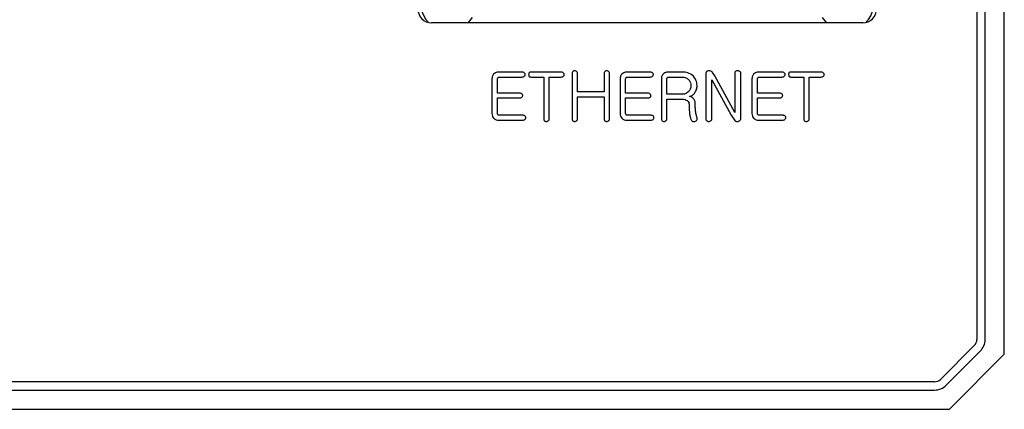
# Model space of a CAD drawing. Header units: millimetres. Extents: x 15756 to 16324, y 1603 to 1933.
# Tile 3 of 48: x 16034 to 16069, y 1625 to 1639. Entities that reach past the tile are written whole.
import ezdxf

# ---------------------------------------------------------------- set-up
doc = ezdxf.new("R2010")
doc.units = ezdxf.units.MM

msp = doc.modelspace()

# ---------------------------------------------------------------- linework, layer by layer
at = {"color": 7, "linetype": 'Continuous', "lineweight": 25}
for p, q in [((16069.41, 1626.65), (16069.41, 1664.15)), ((16068.41, 1662.85), (16068.41, 1627.188)), ((16068.71, 1627.188), (16068.71, 1662.85)), ((16050.029, 1638.9), (16049.885, 1638.711)), ((16062.935, 1638.711), (16062.791, 1638.9)), ((16064.26, 1638.7), (16048.56, 1638.7)), ((16051.85, 1636.913), (16050.999, 1636.913)), ((16053.268, 1636.913), (16052.17, 1636.913)), ((16056.515, 1636.913), (16055.665, 1636.913)), ((16057.696, 1636.913), (16057.168, 1636.913)), ((16061.316, 1636.913), (16060.465, 1636.913)), ((16062.734, 1636.913), (16061.636, 1636.913)), ((16050.755, 1636.666), (16050.755, 1635.408)), ((16050.957, 1636.15), (16050.957, 1636.652)), ((16051.016, 1636.734), (16051.849, 1636.734)), ((16052.17, 1636.734), (16052.64, 1636.734)), ((16052.64, 1636.734), (16052.64, 1635.213)), ((16052.841, 1636.734), (16053.268, 1636.734)), ((16052.841, 1635.213), (16052.841, 1636.734)), ((16053.671, 1636.859), (16053.671, 1635.216)), ((16053.873, 1636.195), (16053.873, 1636.859)), ((16054.838, 1636.859), (16054.838, 1636.195)), ((16055.04, 1635.216), (16055.04, 1636.859)), ((16055.421, 1636.666), (16055.421, 1635.408)), ((16055.623, 1636.15), (16055.623, 1636.652)), ((16055.681, 1636.734), (16056.515, 1636.734)), ((16056.924, 1636.665), (16056.924, 1635.22)), ((16057.126, 1636.106), (16057.126, 1636.652)), ((16057.184, 1636.734), (16057.67, 1636.734)), ((16058.539, 1636.842), (16058.539, 1635.225)), ((16058.763, 1636.637), (16059.46, 1635.352)), ((16058.763, 1635.218), (16058.763, 1636.637)), ((16058.873, 1636.776), (16058.784, 1636.899)), ((16059.593, 1635.437), (16058.873, 1636.776)), ((16059.593, 1636.873), (16059.593, 1635.437)), ((16059.818, 1635.237), (16059.818, 1636.872)), ((16060.221, 1636.666), (16060.221, 1635.408)), ((16060.423, 1636.15), (16060.423, 1636.652)), ((16060.482, 1636.734), (16061.315, 1636.734)), ((16061.636, 1636.734), (16062.106, 1636.734)), ((16062.106, 1636.734), (16062.106, 1635.213)), ((16062.307, 1636.734), (16062.734, 1636.734)), ((16062.307, 1635.213), (16062.307, 1636.734)), ((16054.838, 1636.195), (16053.873, 1636.195)), ((16051.757, 1636.15), (16050.957, 1636.15)), ((16050.957, 1635.971), (16051.757, 1635.971)), ((16050.957, 1635.42), (16050.957, 1635.971)), ((16053.873, 1636.016), (16054.838, 1636.016)), ((16053.873, 1635.216), (16053.873, 1636.016)), ((16054.838, 1636.016), (16054.838, 1635.216)), ((16056.423, 1636.15), (16055.623, 1636.15)), ((16055.623, 1635.971), (16056.423, 1635.971)), ((16055.623, 1635.42), (16055.623, 1635.971)), ((16057.67, 1636.106), (16057.126, 1636.106)), ((16057.126, 1635.926), (16057.683, 1635.926)), ((16057.126, 1635.22), (16057.126, 1635.926)), ((16061.223, 1636.15), (16060.423, 1636.15)), ((16060.423, 1635.971), (16061.223, 1635.971)), ((16060.423, 1635.42), (16060.423, 1635.971)), ((16050.997, 1635.163), (16051.87, 1635.163)), ((16051.869, 1635.343), (16051.015, 1635.343)), ((16055.663, 1635.163), (16056.536, 1635.163)), ((16056.535, 1635.343), (16055.68, 1635.343)), ((16059.46, 1635.352), (16059.596, 1635.158)), ((16060.463, 1635.163), (16061.336, 1635.163)), ((16061.336, 1635.343), (16060.481, 1635.343)), ((16068.322, 1626.976), (16067.084, 1625.738)), ((16067.296, 1625.526), (16068.534, 1626.764)), ((16067.41, 1624.65), (16069.41, 1626.65)), ((16066.872, 1625.65), (16014.948, 1625.65)), ((16014.948, 1625.35), (16066.872, 1625.35)), ((16014.41, 1624.65), (16067.41, 1624.65))]:
    msp.add_line(p, q, dxfattribs=at)
for centre, radius, start, end in [((16049.167, 1639.407), 1, 155.1085, 223.9682), ((16063.653, 1639.407), 1, 316.0318, 24.8915), ((16048.56, 1639.2), 0.5, 180, 270), ((16064.26, 1639.2), 0.5, 270, 0), ((16068.11, 1627.188), 0.3, 315, 0), ((16068.11, 1627.188), 0.6, 315, 0), ((16066.872, 1625.95), 0.3, 270, 315), ((16066.872, 1625.95), 0.6, 270, 315)]:
    msp.add_arc(centre, radius, start, end, dxfattribs=at)
for points, knots in [([(16050.999, 1636.913), (16050.96, 1636.91), (16050.889, 1636.904), (16050.837, 1636.857), (16050.814, 1636.836)], [0, 0, 0, 0, 0.559925, 1, 1, 1, 1]), ([(16051.934, 1636.887), (16051.92, 1636.896), (16051.894, 1636.912), (16051.863, 1636.913), (16051.85, 1636.913)], [0, 0, 0, 0, 0.557843, 1, 1, 1, 1]), ([(16052.17, 1636.913), (16052.157, 1636.912), (16052.131, 1636.91), (16052.103, 1636.885), (16052.093, 1636.853), (16052.092, 1636.833), (16052.091, 1636.823)], [0, 0, 0, 0, 0.280225, 0.558253, 0.779009, 1, 1, 1, 1]), ([(16053.354, 1636.888), (16053.339, 1636.896), (16053.312, 1636.912), (16053.282, 1636.913), (16053.268, 1636.913)], [0, 0, 0, 0, 0.557609, 1, 1, 1, 1]), ([(16053.697, 1636.932), (16053.689, 1636.92), (16053.673, 1636.898), (16053.672, 1636.871), (16053.671, 1636.859)], [0, 0, 0, 0, 0.558702, 1, 1, 1, 1]), ([(16053.761, 1636.958), (16053.748, 1636.957), (16053.724, 1636.954), (16053.705, 1636.939), (16053.697, 1636.932)], [0, 0, 0, 0, 0.5593596, 1, 1, 1, 1]), ([(16053.837, 1636.933), (16053.824, 1636.942), (16053.801, 1636.957), (16053.773, 1636.958), (16053.761, 1636.958)], [0, 0, 0, 0, 0.558505, 1, 1, 1, 1]), ([(16053.873, 1636.859), (16053.871, 1636.875), (16053.866, 1636.903), (16053.846, 1636.924), (16053.837, 1636.933)], [0, 0, 0, 0, 0.557978, 1, 1, 1, 1]), ([(16054.864, 1636.933), (16054.855, 1636.92), (16054.84, 1636.898), (16054.838, 1636.871), (16054.838, 1636.859)], [0, 0, 0, 0, 0.5585101, 1, 1, 1, 1]), ([(16054.928, 1636.958), (16054.914, 1636.957), (16054.89, 1636.954), (16054.872, 1636.939), (16054.864, 1636.933)], [0, 0, 0, 0, 0.559415, 1, 1, 1, 1]), ([(16055.004, 1636.933), (16054.991, 1636.941), (16054.967, 1636.957), (16054.94, 1636.958), (16054.928, 1636.958)], [0, 0, 0, 0, 0.558294, 1, 1, 1, 1]), ([(16055.04, 1636.859), (16055.037, 1636.875), (16055.032, 1636.903), (16055.012, 1636.924), (16055.004, 1636.933)], [0, 0, 0, 0, 0.55817, 1, 1, 1, 1]), ([(16055.665, 1636.913), (16055.625, 1636.91), (16055.555, 1636.904), (16055.503, 1636.857), (16055.48, 1636.836)], [0, 0, 0, 0, 0.559923, 1, 1, 1, 1]), ([(16056.6, 1636.887), (16056.585, 1636.896), (16056.559, 1636.912), (16056.529, 1636.913), (16056.515, 1636.913)], [0, 0, 0, 0, 0.557847, 1, 1, 1, 1]), ([(16057.168, 1636.913), (16057.129, 1636.91), (16057.058, 1636.904), (16057.006, 1636.856), (16056.983, 1636.835)], [0, 0, 0, 0, 0.5597725, 1, 1, 1, 1]), ([(16058.091, 1636.759), (16058.026, 1636.81), (16057.909, 1636.903), (16057.762, 1636.91), (16057.696, 1636.913)], [0, 0, 0, 0, 0.557952, 1, 1, 1, 1]), ([(16058.631, 1636.958), (16058.616, 1636.954), (16058.586, 1636.947), (16058.545, 1636.907), (16058.541, 1636.867), (16058.539, 1636.842)], [0, 0, 0, 0, 0.281174, 0.561123, 1, 1, 1, 1]), ([(16058.784, 1636.899), (16058.774, 1636.912), (16058.752, 1636.936), (16058.698, 1636.96), (16058.657, 1636.958), (16058.631, 1636.958)], [0, 0, 0, 0, 0.279974, 0.560011, 1, 1, 1, 1]), ([(16059.625, 1636.939), (16059.615, 1636.929), (16059.597, 1636.91), (16059.594, 1636.884), (16059.593, 1636.873)], [0, 0, 0, 0, 0.559048, 1, 1, 1, 1]), ([(16059.693, 1636.958), (16059.679, 1636.957), (16059.655, 1636.956), (16059.634, 1636.944), (16059.625, 1636.939)], [0, 0, 0, 0, 0.559659, 1, 1, 1, 1]), ([(16059.773, 1636.937), (16059.759, 1636.944), (16059.733, 1636.957), (16059.705, 1636.958), (16059.693, 1636.958)], [0, 0, 0, 0, 0.558429, 1, 1, 1, 1]), ([(16059.818, 1636.872), (16059.817, 1636.88), (16059.815, 1636.895), (16059.798, 1636.919), (16059.782, 1636.93), (16059.773, 1636.937)], [0, 0, 0, 0, 0.279376, 0.560249, 1, 1, 1, 1]), ([(16060.465, 1636.913), (16060.426, 1636.91), (16060.355, 1636.904), (16060.303, 1636.857), (16060.28, 1636.836)], [0, 0, 0, 0, 0.559921, 1, 1, 1, 1]), ([(16061.4, 1636.887), (16061.386, 1636.896), (16061.36, 1636.912), (16061.329, 1636.913), (16061.316, 1636.913)], [0, 0, 0, 0, 0.557847, 1, 1, 1, 1]), ([(16061.636, 1636.913), (16061.623, 1636.912), (16061.597, 1636.91), (16061.569, 1636.885), (16061.559, 1636.853), (16061.558, 1636.833), (16061.557, 1636.823)], [0, 0, 0, 0, 0.280229, 0.558256, 0.77901, 1, 1, 1, 1]), ([(16062.82, 1636.888), (16062.805, 1636.896), (16062.778, 1636.912), (16062.748, 1636.913), (16062.734, 1636.913)], [0, 0, 0, 0, 0.557605, 1, 1, 1, 1]), ([(16050.814, 1636.836), (16050.795, 1636.807), (16050.76, 1636.755), (16050.757, 1636.693), (16050.755, 1636.666)], [0, 0, 0, 0, 0.559022, 1, 1, 1, 1]), ([(16050.957, 1636.652), (16050.957, 1636.663), (16050.957, 1636.683), (16050.966, 1636.701), (16050.969, 1636.708)], [0, 0, 0, 0, 0.561533, 1, 1, 1, 1]), ([(16050.969, 1636.708), (16050.977, 1636.716), (16050.99, 1636.729), (16051.008, 1636.732), (16051.016, 1636.734)], [0, 0, 0, 0, 0.561197, 1, 1, 1, 1]), ([(16051.849, 1636.734), (16051.867, 1636.734), (16051.898, 1636.735), (16051.923, 1636.754), (16051.934, 1636.762)], [0, 0, 0, 0, 0.560878, 1, 1, 1, 1]), ([(16051.967, 1636.823), (16051.964, 1636.837), (16051.959, 1636.861), (16051.942, 1636.879), (16051.934, 1636.887)], [0, 0, 0, 0, 0.557872, 1, 1, 1, 1]), ([(16051.934, 1636.762), (16051.944, 1636.772), (16051.96, 1636.79), (16051.965, 1636.813), (16051.967, 1636.823)], [0, 0, 0, 0, 0.561084, 1, 1, 1, 1]), ([(16052.091, 1636.823), (16052.092, 1636.811), (16052.093, 1636.785), (16052.11, 1636.752), (16052.139, 1636.735), (16052.159, 1636.734), (16052.17, 1636.734)], [0, 0, 0, 0, 0.280855, 0.559588, 0.779185, 1, 1, 1, 1]), ([(16053.268, 1636.734), (16053.286, 1636.734), (16053.318, 1636.735), (16053.344, 1636.753), (16053.355, 1636.761)], [0, 0, 0, 0, 0.561678, 1, 1, 1, 1]), ([(16053.39, 1636.823), (16053.389, 1636.83), (16053.387, 1636.845), (16053.375, 1636.867), (16053.362, 1636.88), (16053.354, 1636.888)], [0, 0, 0, 0, 0.279476, 0.560298, 1, 1, 1, 1]), ([(16053.355, 1636.761), (16053.365, 1636.771), (16053.382, 1636.789), (16053.387, 1636.813), (16053.39, 1636.823)], [0, 0, 0, 0, 0.561728, 1, 1, 1, 1]), ([(16055.48, 1636.836), (16055.461, 1636.807), (16055.426, 1636.755), (16055.423, 1636.693), (16055.421, 1636.666)], [0, 0, 0, 0, 0.559023, 1, 1, 1, 1]), ([(16055.623, 1636.652), (16055.623, 1636.663), (16055.623, 1636.683), (16055.631, 1636.701), (16055.635, 1636.708)], [0, 0, 0, 0, 0.561529, 1, 1, 1, 1]), ([(16055.635, 1636.708), (16055.642, 1636.716), (16055.655, 1636.729), (16055.673, 1636.732), (16055.681, 1636.734)], [0, 0, 0, 0, 0.561197, 1, 1, 1, 1]), ([(16056.515, 1636.734), (16056.532, 1636.734), (16056.564, 1636.735), (16056.589, 1636.754), (16056.6, 1636.762)], [0, 0, 0, 0, 0.560878, 1, 1, 1, 1]), ([(16056.632, 1636.823), (16056.63, 1636.837), (16056.625, 1636.861), (16056.608, 1636.879), (16056.6, 1636.887)], [0, 0, 0, 0, 0.557877, 1, 1, 1, 1]), ([(16056.6, 1636.762), (16056.609, 1636.772), (16056.626, 1636.79), (16056.63, 1636.813), (16056.632, 1636.823)], [0, 0, 0, 0, 0.561086, 1, 1, 1, 1]), ([(16056.983, 1636.835), (16056.963, 1636.806), (16056.929, 1636.754), (16056.925, 1636.693), (16056.924, 1636.665)], [0, 0, 0, 0, 0.559031, 1, 1, 1, 1]), ([(16057.126, 1636.652), (16057.126, 1636.664), (16057.126, 1636.683), (16057.134, 1636.701), (16057.138, 1636.709)], [0, 0, 0, 0, 0.5615143, 1, 1, 1, 1]), ([(16057.138, 1636.709), (16057.145, 1636.717), (16057.158, 1636.73), (16057.176, 1636.732), (16057.184, 1636.734)], [0, 0, 0, 0, 0.560789, 1, 1, 1, 1]), ([(16057.67, 1636.734), (16057.722, 1636.729), (16057.816, 1636.722), (16057.886, 1636.661), (16057.918, 1636.634)], [0, 0, 0, 0, 0.559682, 1, 1, 1, 1]), ([(16057.918, 1636.634), (16057.944, 1636.599), (16057.993, 1636.534), (16057.998, 1636.455), (16058.001, 1636.42)], [0, 0, 0, 0, 0.559137, 1, 1, 1, 1]), ([(16058.225, 1636.42), (16058.217, 1636.49), (16058.204, 1636.616), (16058.126, 1636.715), (16058.091, 1636.759)], [0, 0, 0, 0, 0.55906, 1, 1, 1, 1]), ([(16060.28, 1636.836), (16060.261, 1636.807), (16060.226, 1636.755), (16060.223, 1636.693), (16060.221, 1636.666)], [0, 0, 0, 0, 0.559021, 1, 1, 1, 1]), ([(16060.423, 1636.652), (16060.423, 1636.663), (16060.423, 1636.683), (16060.432, 1636.701), (16060.435, 1636.708)], [0, 0, 0, 0, 0.561529, 1, 1, 1, 1]), ([(16060.435, 1636.708), (16060.443, 1636.716), (16060.456, 1636.729), (16060.474, 1636.732), (16060.482, 1636.734)], [0, 0, 0, 0, 0.561197, 1, 1, 1, 1]), ([(16061.315, 1636.734), (16061.333, 1636.734), (16061.364, 1636.735), (16061.389, 1636.754), (16061.4, 1636.762)], [0, 0, 0, 0, 0.560878, 1, 1, 1, 1]), ([(16061.433, 1636.823), (16061.43, 1636.837), (16061.425, 1636.861), (16061.408, 1636.879), (16061.4, 1636.887)], [0, 0, 0, 0, 0.557877, 1, 1, 1, 1]), ([(16061.4, 1636.762), (16061.41, 1636.772), (16061.426, 1636.79), (16061.431, 1636.813), (16061.433, 1636.823)], [0, 0, 0, 0, 0.561075, 1, 1, 1, 1]), ([(16061.557, 1636.823), (16061.558, 1636.811), (16061.559, 1636.785), (16061.576, 1636.752), (16061.606, 1636.735), (16061.626, 1636.734), (16061.636, 1636.734)], [0, 0, 0, 0, 0.280853, 0.559584, 0.779173, 1, 1, 1, 1]), ([(16062.734, 1636.734), (16062.752, 1636.734), (16062.784, 1636.735), (16062.81, 1636.753), (16062.821, 1636.761)], [0, 0, 0, 0, 0.561678, 1, 1, 1, 1]), ([(16062.856, 1636.823), (16062.855, 1636.83), (16062.853, 1636.845), (16062.841, 1636.867), (16062.828, 1636.88), (16062.82, 1636.888)], [0, 0, 0, 0, 0.279472, 0.560293, 1, 1, 1, 1]), ([(16062.821, 1636.761), (16062.831, 1636.771), (16062.848, 1636.789), (16062.853, 1636.813), (16062.856, 1636.823)], [0, 0, 0, 0, 0.561724, 1, 1, 1, 1]), ([(16057.918, 1636.207), (16057.877, 1636.173), (16057.804, 1636.114), (16057.711, 1636.108), (16057.67, 1636.106)], [0, 0, 0, 0, 0.558355, 1, 1, 1, 1]), ([(16058.001, 1636.42), (16057.996, 1636.375), (16057.988, 1636.296), (16057.939, 1636.234), (16057.918, 1636.207)], [0, 0, 0, 0, 0.5592632, 1, 1, 1, 1]), ([(16058.137, 1636.155), (16058.165, 1636.201), (16058.215, 1636.283), (16058.222, 1636.378), (16058.225, 1636.42)], [0, 0, 0, 0, 0.559648, 1, 1, 1, 1]), ([(16051.845, 1636.124), (16051.83, 1636.134), (16051.803, 1636.15), (16051.771, 1636.15), (16051.757, 1636.15)], [0, 0, 0, 0, 0.557775, 1, 1, 1, 1]), ([(16051.757, 1635.971), (16051.775, 1635.971), (16051.808, 1635.972), (16051.834, 1635.991), (16051.845, 1635.999)], [0, 0, 0, 0, 0.56094, 1, 1, 1, 1]), ([(16051.877, 1636.061), (16051.874, 1636.074), (16051.869, 1636.099), (16051.852, 1636.117), (16051.845, 1636.124)], [0, 0, 0, 0, 0.557872, 1, 1, 1, 1]), ([(16051.845, 1635.999), (16051.855, 1636.009), (16051.871, 1636.027), (16051.875, 1636.05), (16051.877, 1636.061)], [0, 0, 0, 0, 0.560985, 1, 1, 1, 1]), ([(16056.51, 1636.124), (16056.495, 1636.134), (16056.468, 1636.15), (16056.437, 1636.15), (16056.423, 1636.15)], [0, 0, 0, 0, 0.557775, 1, 1, 1, 1]), ([(16056.423, 1635.971), (16056.441, 1635.971), (16056.474, 1635.972), (16056.5, 1635.991), (16056.511, 1635.999)], [0, 0, 0, 0, 0.560936, 1, 1, 1, 1]), ([(16056.543, 1636.061), (16056.54, 1636.074), (16056.535, 1636.099), (16056.518, 1636.117), (16056.51, 1636.124)], [0, 0, 0, 0, 0.557871, 1, 1, 1, 1]), ([(16056.511, 1635.999), (16056.52, 1636.009), (16056.537, 1636.027), (16056.541, 1636.05), (16056.543, 1636.061)], [0, 0, 0, 0, 0.560985, 1, 1, 1, 1]), ([(16057.683, 1635.926), (16057.718, 1635.924), (16057.781, 1635.921), (16057.835, 1635.89), (16057.859, 1635.876)], [0, 0, 0, 0, 0.560057, 1, 1, 1, 1]), ([(16057.859, 1635.876), (16057.883, 1635.856), (16057.925, 1635.821), (16057.931, 1635.766), (16057.933, 1635.742)], [0, 0, 0, 0, 0.558985, 1, 1, 1, 1]), ([(16057.946, 1636.03), (16057.989, 1636.042), (16058.066, 1636.065), (16058.116, 1636.127), (16058.137, 1636.155)], [0, 0, 0, 0, 0.558568, 1, 1, 1, 1]), ([(16058.072, 1635.965), (16058.052, 1635.984), (16058.016, 1636.018), (16057.968, 1636.026), (16057.946, 1636.03)], [0, 0, 0, 0, 0.560967, 1, 1, 1, 1]), ([(16058.158, 1635.765), (16058.153, 1635.808), (16058.144, 1635.883), (16058.094, 1635.94), (16058.072, 1635.965)], [0, 0, 0, 0, 0.559018, 1, 1, 1, 1]), ([(16061.311, 1636.124), (16061.296, 1636.134), (16061.269, 1636.15), (16061.237, 1636.15), (16061.223, 1636.15)], [0, 0, 0, 0, 0.557775, 1, 1, 1, 1]), ([(16061.223, 1635.971), (16061.242, 1635.971), (16061.274, 1635.972), (16061.3, 1635.991), (16061.311, 1635.999)], [0, 0, 0, 0, 0.560945, 1, 1, 1, 1]), ([(16061.343, 1636.061), (16061.34, 1636.074), (16061.335, 1636.099), (16061.318, 1636.117), (16061.311, 1636.124)], [0, 0, 0, 0, 0.557877, 1, 1, 1, 1]), ([(16061.311, 1635.999), (16061.321, 1636.009), (16061.337, 1636.027), (16061.341, 1636.05), (16061.343, 1636.061)], [0, 0, 0, 0, 0.560985, 1, 1, 1, 1]), ([(16057.933, 1635.742), (16057.934, 1635.683), (16057.935, 1635.578), (16057.944, 1635.474), (16057.948, 1635.428)], [0, 0, 0, 0, 0.560015, 1, 1, 1, 1]), ([(16058.174, 1635.454), (16058.169, 1635.512), (16058.158, 1635.615), (16058.158, 1635.719), (16058.158, 1635.765)], [0, 0, 0, 0, 0.559949, 1, 1, 1, 1]), ([(16050.755, 1635.408), (16050.758, 1635.374), (16050.763, 1635.312), (16050.798, 1635.263), (16050.814, 1635.241)], [0, 0, 0, 0, 0.559681, 1, 1, 1, 1]), ([(16050.814, 1635.241), (16050.844, 1635.215), (16050.897, 1635.169), (16050.966, 1635.165), (16050.997, 1635.163)], [0, 0, 0, 0, 0.558202, 1, 1, 1, 1]), ([(16050.969, 1635.367), (16050.965, 1635.376), (16050.957, 1635.393), (16050.957, 1635.412), (16050.957, 1635.42)], [0, 0, 0, 0, 0.55796, 1, 1, 1, 1]), ([(16051.015, 1635.343), (16051.005, 1635.345), (16050.987, 1635.348), (16050.975, 1635.361), (16050.969, 1635.367)], [0, 0, 0, 0, 0.557858, 1, 1, 1, 1]), ([(16051.957, 1635.317), (16051.942, 1635.326), (16051.915, 1635.342), (16051.883, 1635.343), (16051.869, 1635.343)], [0, 0, 0, 0, 0.557776, 1, 1, 1, 1]), ([(16051.87, 1635.163), (16051.888, 1635.164), (16051.921, 1635.165), (16051.946, 1635.184), (16051.958, 1635.192)], [0, 0, 0, 0, 0.561071, 1, 1, 1, 1]), ([(16051.989, 1635.253), (16051.986, 1635.267), (16051.981, 1635.291), (16051.964, 1635.309), (16051.957, 1635.317)], [0, 0, 0, 0, 0.55785, 1, 1, 1, 1]), ([(16051.958, 1635.192), (16051.967, 1635.202), (16051.983, 1635.219), (16051.987, 1635.243), (16051.989, 1635.253)], [0, 0, 0, 0, 0.560839, 1, 1, 1, 1]), ([(16052.64, 1635.213), (16052.641, 1635.198), (16052.643, 1635.173), (16052.659, 1635.152), (16052.665, 1635.143)], [0, 0, 0, 0, 0.55979, 1, 1, 1, 1]), ([(16052.665, 1635.143), (16052.676, 1635.135), (16052.695, 1635.121), (16052.719, 1635.119), (16052.729, 1635.119)], [0, 0, 0, 0, 0.559554, 1, 1, 1, 1]), ([(16052.729, 1635.119), (16052.745, 1635.119), (16052.773, 1635.121), (16052.795, 1635.136), (16052.805, 1635.143)], [0, 0, 0, 0, 0.560696, 1, 1, 1, 1]), ([(16052.805, 1635.143), (16052.816, 1635.154), (16052.835, 1635.174), (16052.84, 1635.201), (16052.841, 1635.213)], [0, 0, 0, 0, 0.56113, 1, 1, 1, 1]), ([(16053.671, 1635.216), (16053.673, 1635.201), (16053.675, 1635.174), (16053.69, 1635.153), (16053.697, 1635.143)], [0, 0, 0, 0, 0.559993, 1, 1, 1, 1]), ([(16053.697, 1635.143), (16053.708, 1635.135), (16053.727, 1635.121), (16053.751, 1635.119), (16053.761, 1635.119)], [0, 0, 0, 0, 0.559546, 1, 1, 1, 1]), ([(16053.761, 1635.119), (16053.777, 1635.119), (16053.804, 1635.121), (16053.827, 1635.136), (16053.837, 1635.143)], [0, 0, 0, 0, 0.5606857, 1, 1, 1, 1]), ([(16053.837, 1635.143), (16053.848, 1635.155), (16053.867, 1635.176), (16053.871, 1635.203), (16053.873, 1635.216)], [0, 0, 0, 0, 0.560809, 1, 1, 1, 1]), ([(16054.838, 1635.216), (16054.839, 1635.201), (16054.841, 1635.174), (16054.857, 1635.153), (16054.864, 1635.143)], [0, 0, 0, 0, 0.5599937, 1, 1, 1, 1]), ([(16054.864, 1635.143), (16054.874, 1635.135), (16054.893, 1635.121), (16054.917, 1635.119), (16054.928, 1635.119)], [0, 0, 0, 0, 0.559554, 1, 1, 1, 1]), ([(16054.928, 1635.119), (16054.943, 1635.119), (16054.971, 1635.121), (16054.994, 1635.136), (16055.004, 1635.143)], [0, 0, 0, 0, 0.560696, 1, 1, 1, 1]), ([(16055.004, 1635.143), (16055.014, 1635.155), (16055.034, 1635.176), (16055.038, 1635.203), (16055.04, 1635.216)], [0, 0, 0, 0, 0.560812, 1, 1, 1, 1]), ([(16055.421, 1635.408), (16055.424, 1635.374), (16055.429, 1635.312), (16055.464, 1635.263), (16055.48, 1635.241)], [0, 0, 0, 0, 0.55968, 1, 1, 1, 1]), ([(16055.48, 1635.241), (16055.509, 1635.215), (16055.563, 1635.169), (16055.632, 1635.165), (16055.663, 1635.163)], [0, 0, 0, 0, 0.558202, 1, 1, 1, 1]), ([(16055.635, 1635.367), (16055.631, 1635.376), (16055.623, 1635.393), (16055.623, 1635.412), (16055.623, 1635.42)], [0, 0, 0, 0, 0.557957, 1, 1, 1, 1]), ([(16055.68, 1635.343), (16055.67, 1635.345), (16055.653, 1635.348), (16055.64, 1635.361), (16055.635, 1635.367)], [0, 0, 0, 0, 0.55785, 1, 1, 1, 1]), ([(16056.622, 1635.317), (16056.607, 1635.326), (16056.58, 1635.342), (16056.549, 1635.343), (16056.535, 1635.343)], [0, 0, 0, 0, 0.557776, 1, 1, 1, 1]), ([(16056.536, 1635.163), (16056.554, 1635.164), (16056.586, 1635.165), (16056.612, 1635.184), (16056.624, 1635.192)], [0, 0, 0, 0, 0.56108, 1, 1, 1, 1]), ([(16056.655, 1635.253), (16056.652, 1635.267), (16056.647, 1635.291), (16056.63, 1635.309), (16056.622, 1635.317)], [0, 0, 0, 0, 0.557855, 1, 1, 1, 1]), ([(16056.624, 1635.192), (16056.633, 1635.202), (16056.649, 1635.219), (16056.653, 1635.243), (16056.655, 1635.253)], [0, 0, 0, 0, 0.560844, 1, 1, 1, 1]), ([(16056.924, 1635.22), (16056.925, 1635.205), (16056.926, 1635.178), (16056.942, 1635.156), (16056.949, 1635.146)], [0, 0, 0, 0, 0.56017, 1, 1, 1, 1]), ([(16056.949, 1635.146), (16056.96, 1635.137), (16056.978, 1635.121), (16057.003, 1635.119), (16057.014, 1635.119)], [0, 0, 0, 0, 0.559028, 1, 1, 1, 1]), ([(16057.014, 1635.119), (16057.03, 1635.119), (16057.058, 1635.12), (16057.081, 1635.138), (16057.091, 1635.146)], [0, 0, 0, 0, 0.560924, 1, 1, 1, 1]), ([(16057.091, 1635.146), (16057.102, 1635.157), (16057.121, 1635.179), (16057.124, 1635.207), (16057.126, 1635.22)], [0, 0, 0, 0, 0.5601515, 1, 1, 1, 1]), ([(16057.948, 1635.428), (16057.955, 1635.38), (16057.967, 1635.293), (16057.995, 1635.21), (16058.007, 1635.174)], [0, 0, 0, 0, 0.560083, 1, 1, 1, 1]), ([(16058.007, 1635.174), (16058.015, 1635.16), (16058.029, 1635.136), (16058.054, 1635.124), (16058.065, 1635.119)], [0, 0, 0, 0, 0.558869, 1, 1, 1, 1]), ([(16058.065, 1635.119), (16058.081, 1635.117), (16058.108, 1635.112), (16058.135, 1635.117), (16058.146, 1635.119)], [0, 0, 0, 0, 0.559121, 1, 1, 1, 1]), ([(16058.146, 1635.119), (16058.162, 1635.125), (16058.191, 1635.136), (16058.211, 1635.158), (16058.22, 1635.168)], [0, 0, 0, 0, 0.561335, 1, 1, 1, 1]), ([(16058.221, 1635.254), (16058.21, 1635.29), (16058.19, 1635.356), (16058.179, 1635.424), (16058.174, 1635.454)], [0, 0, 0, 0, 0.559845, 1, 1, 1, 1]), ([(16058.22, 1635.168), (16058.225, 1635.184), (16058.234, 1635.212), (16058.225, 1635.241), (16058.221, 1635.254)], [0, 0, 0, 0, 0.558752, 1, 1, 1, 1]), ([(16058.539, 1635.225), (16058.54, 1635.209), (16058.543, 1635.18), (16058.56, 1635.158), (16058.568, 1635.148)], [0, 0, 0, 0, 0.5600613, 1, 1, 1, 1]), ([(16058.568, 1635.148), (16058.579, 1635.139), (16058.6, 1635.123), (16058.626, 1635.12), (16058.637, 1635.119)], [0, 0, 0, 0, 0.5590614, 1, 1, 1, 1]), ([(16058.637, 1635.119), (16058.656, 1635.12), (16058.688, 1635.122), (16058.717, 1635.137), (16058.729, 1635.144)], [0, 0, 0, 0, 0.559795, 1, 1, 1, 1]), ([(16058.729, 1635.144), (16058.74, 1635.156), (16058.759, 1635.177), (16058.762, 1635.205), (16058.763, 1635.218)], [0, 0, 0, 0, 0.5598144, 1, 1, 1, 1]), ([(16059.596, 1635.158), (16059.605, 1635.149), (16059.622, 1635.13), (16059.665, 1635.115), (16059.698, 1635.117), (16059.717, 1635.119)], [0, 0, 0, 0, 0.27959, 0.560675, 1, 1, 1, 1]), ([(16059.717, 1635.119), (16059.732, 1635.124), (16059.763, 1635.133), (16059.798, 1635.162), (16059.815, 1635.199), (16059.817, 1635.224), (16059.818, 1635.237)], [0, 0, 0, 0, 0.2804, 0.559759, 0.779811, 1, 1, 1, 1]), ([(16060.221, 1635.408), (16060.224, 1635.374), (16060.229, 1635.312), (16060.264, 1635.263), (16060.28, 1635.241)], [0, 0, 0, 0, 0.559678, 1, 1, 1, 1]), ([(16060.28, 1635.241), (16060.31, 1635.215), (16060.363, 1635.169), (16060.432, 1635.165), (16060.463, 1635.163)], [0, 0, 0, 0, 0.558206, 1, 1, 1, 1]), ([(16060.435, 1635.367), (16060.431, 1635.376), (16060.423, 1635.393), (16060.423, 1635.412), (16060.423, 1635.42)], [0, 0, 0, 0, 0.557963, 1, 1, 1, 1]), ([(16060.481, 1635.343), (16060.471, 1635.345), (16060.453, 1635.348), (16060.441, 1635.361), (16060.435, 1635.367)], [0, 0, 0, 0, 0.55785, 1, 1, 1, 1]), ([(16061.423, 1635.317), (16061.408, 1635.326), (16061.381, 1635.342), (16061.349, 1635.343), (16061.336, 1635.343)], [0, 0, 0, 0, 0.557776, 1, 1, 1, 1]), ([(16061.336, 1635.163), (16061.354, 1635.164), (16061.387, 1635.165), (16061.413, 1635.184), (16061.424, 1635.192)], [0, 0, 0, 0, 0.56108, 1, 1, 1, 1]), ([(16061.455, 1635.253), (16061.452, 1635.267), (16061.447, 1635.291), (16061.43, 1635.309), (16061.423, 1635.317)], [0, 0, 0, 0, 0.557855, 1, 1, 1, 1]), ([(16061.424, 1635.192), (16061.433, 1635.202), (16061.449, 1635.219), (16061.453, 1635.243), (16061.455, 1635.253)], [0, 0, 0, 0, 0.560844, 1, 1, 1, 1]), ([(16062.106, 1635.213), (16062.107, 1635.198), (16062.109, 1635.173), (16062.125, 1635.152), (16062.132, 1635.143)], [0, 0, 0, 0, 0.559786, 1, 1, 1, 1]), ([(16062.132, 1635.143), (16062.142, 1635.135), (16062.161, 1635.121), (16062.185, 1635.119), (16062.195, 1635.119)], [0, 0, 0, 0, 0.559536, 1, 1, 1, 1]), ([(16062.195, 1635.119), (16062.211, 1635.119), (16062.239, 1635.121), (16062.261, 1635.136), (16062.271, 1635.143)], [0, 0, 0, 0, 0.560691, 1, 1, 1, 1]), ([(16062.271, 1635.143), (16062.282, 1635.154), (16062.301, 1635.174), (16062.306, 1635.201), (16062.307, 1635.213)], [0, 0, 0, 0, 0.561131, 1, 1, 1, 1])]:
    msp.add_open_spline(points, degree=3, knots=knots, dxfattribs=at)

doc.saveas('drawing.dxf')
